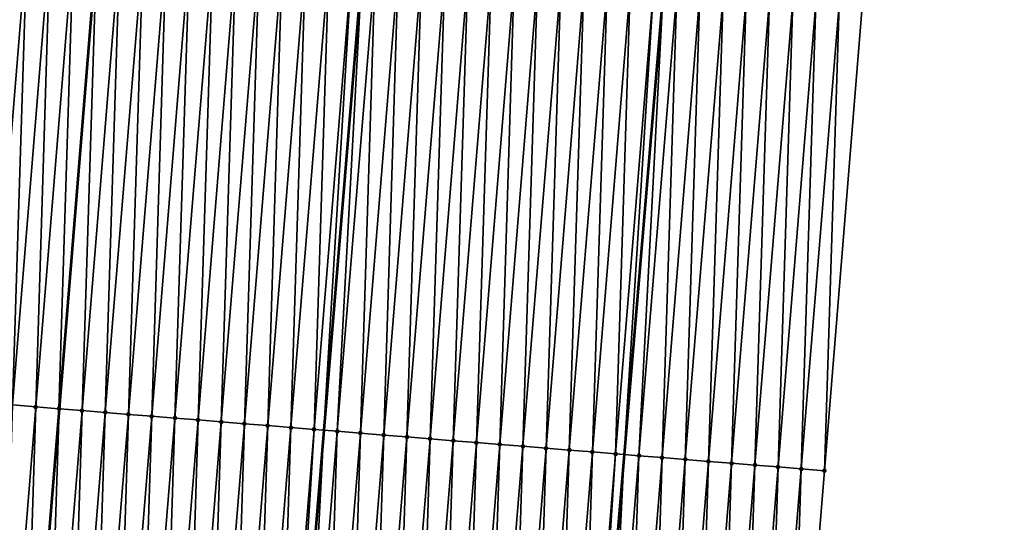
# Model space of a CAD drawing. Header units: feet. Extents: x 2017424 to 2024169, y 808042 to 818730.
# Tile 78 of 256: x 2023600 to 2023643, y 810538 to 810560. Entities that reach past the tile are written whole.
import ezdxf

# ---------------------------------------------------------------- set-up
doc = ezdxf.new("R2010")
doc.units = ezdxf.units.FT
doc.header["$MEASUREMENT"] = 0
for name, color, linetype, lineweight in [('EP_Travel Lane', 172, 'Continuous', 53), ('NB-Road Shots', 141, 'Continuous', 100), ('NB-Road X-Section', 40, 'Continuous', 13), ('STRIPING', 60, 'Continuous', 53)]:
    doc.layers.add(name, color=color, linetype=linetype, lineweight=lineweight)
doc.layers.add('I-77-MM15-17_NB-Surface-BORDER', color=7, linetype='Continuous')
doc.layers.add('I-77-MM15-17_NB-Surface-TIN', color=7, linetype='Continuous')

msp = doc.modelspace()

# ---------------------------------------------------------------- linework, layer by layer
at = {"layer": 'EP_Travel Lane'}
msp.add_polyline3d([(2023636.194975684, 810660.6554825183, 298.1690445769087), (2023634.536789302, 810640.7358832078, 297.4895052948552), (2023632.878651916, 810620.8168724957, 296.7929806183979), (2023631.220537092, 810600.8981328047, 296.0886426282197), (2023629.562454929, 810580.9797854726, 295.3729813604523), (2023627.904400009, 810561.0617654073, 294.647877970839), (2023626.231064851, 810541.1344200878, 293.9291751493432), (2023624.55288147, 810521.2178404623, 293.209604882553), (2023622.874719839, 810501.30151896, 292.4824102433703), (2023621.196554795, 810481.3851569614, 291.7564149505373), (2023619.518263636, 810461.467298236, 291.0746202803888), (2023617.839902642, 810441.5486107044, 290.4173127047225), (2023616.161568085, 810421.6302369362, 289.7507433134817)], dxfattribs=at)
at = {"layer": 'I-77-MM15-17_NB-Surface-BORDER', "color": 3, "linetype": 'Continuous', "lineweight": -3}
msp.add_polyline3d([(2023642.565586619, 810660.1413203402, 298.0679183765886), (2023640.946620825, 810640.2186194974, 297.3859252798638), (2023640.324488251, 810620.2163845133, 296.6617753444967), (2023639.702350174, 810600.2140818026, 295.9395872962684), (2023638.08350016, 810580.2928057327, 295.2164933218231), (2023636.464725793, 810560.3724605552, 294.466545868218), (2023634.838535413, 810540.4378691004, 293.733474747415), (2023633.211074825, 810520.5176756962, 292.9983499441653), (2023631.583581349, 810500.5970797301, 292.2751134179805), (2023628.959330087, 810480.7569502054, 291.580269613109), (2023626.335009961, 810460.9159777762, 290.9103057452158), (2023624.707408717, 810440.9940627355, 290.2260235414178), (2023624.076539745, 810420.9913689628, 289.5225833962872)], dxfattribs=at)
at = {"layer": 'I-77-MM15-17_NB-Surface-TIN', "color": 128, "linetype": 'Continuous', "lineweight": -3}
for points in [[(2023598.955942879, 810543.3430788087, 294.5068675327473), (2023600.580861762, 810563.2619245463, 295.2272324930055), (2023599.584071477, 810563.3419870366, 295.2541436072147)], [(2023598.955942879, 810543.3430788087, 294.5068675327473), (2023599.952681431, 810543.2623769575, 294.4854311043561), (2023600.580861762, 810563.2619245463, 295.2272324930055)], [(2023599.952681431, 810543.2623769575, 294.4854311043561), (2023601.577636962, 810563.1816764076, 295.2056768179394), (2023600.580861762, 810563.2619245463, 295.2272324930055)], [(2023599.952681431, 810543.2623769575, 294.4854311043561), (2023600.949409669, 810543.1815488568, 294.4677230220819), (2023601.577636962, 810563.1816764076, 295.2056768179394)], [(2023600.949409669, 810543.1815488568, 294.4677230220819), (2023602.574409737, 810563.1013984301, 295.1849819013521), (2023601.577636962, 810563.1816764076, 295.2056768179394)], [(2023600.949409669, 810543.1815488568, 294.4677230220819), (2023601.94613971, 810543.1007428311, 294.4493630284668), (2023602.574409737, 810563.1013984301, 295.1849819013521)], [(2023601.94613971, 810543.1007428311, 294.4493630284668), (2023603.571186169, 810563.0211654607, 295.162988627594), (2023602.574409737, 810563.1013984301, 295.1849819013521)], [(2023601.94613971, 810543.1007428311, 294.4493630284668), (2023601.95411268, 810543.1000979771, 294.4491714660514), (2023603.571186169, 810563.0211654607, 295.162988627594)], [(2023603.571186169, 810563.0211654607, 295.162988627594), (2023601.95411268, 810543.1000979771, 294.4491714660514), (2023603.579161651, 810563.0205229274, 295.1628289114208)], [(2023602.942885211, 810543.0201260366, 294.4254147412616), (2023603.579161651, 810563.0205229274, 295.1628289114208), (2023601.95411268, 810543.1000979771, 294.4491714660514)], [(2023602.942885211, 810543.0201260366, 294.4254147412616), (2023604.567956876, 810562.9408620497, 295.1430274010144), (2023603.579161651, 810563.0205229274, 295.1628289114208)], [(2023602.942885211, 810543.0201260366, 294.4254147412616), (2023603.939636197, 810542.9395763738, 294.3994839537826), (2023604.567956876, 810562.9408620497, 295.1430274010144)], [(2023603.939636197, 810542.9395763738, 294.3994839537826), (2023605.564749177, 810562.8608243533, 295.1154010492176), (2023604.567956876, 810562.9408620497, 295.1430274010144)], [(2023603.939636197, 810542.9395763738, 294.3994839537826), (2023604.936373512, 810542.8588593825, 294.3784946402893), (2023605.564749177, 810562.8608243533, 295.1154010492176)], [(2023604.936373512, 810542.8588593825, 294.3784946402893), (2023606.561528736, 810562.7806298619, 295.0922977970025), (2023605.564749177, 810562.8608243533, 295.1154010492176)], [(2023604.936373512, 810542.8588593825, 294.3784946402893), (2023605.933106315, 810542.7780871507, 294.3591366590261), (2023606.561528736, 810562.7806298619, 295.0922977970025)], [(2023605.933106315, 810542.7780871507, 294.3591366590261), (2023607.558292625, 810562.7002425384, 295.0747572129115), (2023606.561528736, 810562.7806298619, 295.0922977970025)], [(2023605.933106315, 810542.7780871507, 294.3591366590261), (2023606.929836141, 810542.6972784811, 294.3408547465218), (2023607.558292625, 810562.7002425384, 295.0747572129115)], [(2023606.929836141, 810542.6972784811, 294.3408547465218), (2023608.55504374, 810562.6196980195, 295.0617512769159), (2023607.558292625, 810562.7002425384, 295.0747572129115)], [(2023606.929836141, 810542.6972784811, 294.3408547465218), (2023607.926571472, 810542.6165372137, 294.3205823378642), (2023608.55504374, 810562.6196980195, 295.0617512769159)], [(2023607.926571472, 810542.6165372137, 294.3205823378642), (2023609.551824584, 810562.5395193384, 295.0381919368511), (2023608.55504374, 810562.6196980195, 295.0617512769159)], [(2023607.926571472, 810542.6165372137, 294.3205823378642), (2023608.923320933, 810542.5359688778, 294.2952029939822), (2023609.551824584, 810562.5395193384, 295.0381919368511)], [(2023608.923320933, 810542.5359688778, 294.2952029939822), (2023610.548603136, 810562.4593124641, 295.0154458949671), (2023609.551824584, 810562.5395193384, 295.0381919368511)], [(2023608.923320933, 810542.5359688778, 294.2952029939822), (2023609.920077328, 810542.4554854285, 294.2673168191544), (2023610.548603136, 810562.4593124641, 295.0154458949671)], [(2023609.920077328, 810542.4554854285, 294.2673168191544), (2023611.545397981, 810562.3793060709, 294.9869165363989), (2023610.548603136, 810562.4593124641, 295.0154458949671)], [(2023609.920077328, 810542.4554854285, 294.2673168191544), (2023610.916831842, 810542.3749789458, 294.2401108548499), (2023611.545397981, 810562.3793060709, 294.9869165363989)], [(2023610.916831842, 810542.3749789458, 294.2401108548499), (2023612.542190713, 810562.2992736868, 294.9591369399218), (2023611.545397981, 810562.3793060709, 294.9869165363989)], [(2023610.916831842, 810542.3749789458, 294.2401108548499), (2023611.913572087, 810542.2942978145, 294.2180625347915), (2023612.542190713, 810562.2992736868, 294.9591369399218)], [(2023611.913572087, 810542.2942978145, 294.2180625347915), (2023613.538964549, 810562.2190087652, 294.9380654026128), (2023612.542190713, 810562.2992736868, 294.9591369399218)], [(2023611.913572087, 810542.2942978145, 294.2180625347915), (2023612.910276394, 810542.2131767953, 294.2090047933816), (2023613.538964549, 810562.2190087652, 294.9380654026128)], [(2023612.910276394, 810542.2131767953, 294.2090047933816), (2023614.535699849, 810562.1382696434, 294.9306732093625), (2023613.538964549, 810562.2190087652, 294.9380654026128)], [(2023612.910276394, 810542.2131767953, 294.2090047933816), (2023613.333153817, 810542.1788750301, 294.2017614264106), (2023614.535699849, 810562.1382696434, 294.9306732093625)], [(2023614.535699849, 810562.1382696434, 294.9306732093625), (2023613.333153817, 810542.1788750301, 294.2017614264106), (2023614.982438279, 810562.102148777, 294.9254530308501)], [(2023613.907002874, 810542.1323271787, 294.1919321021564), (2023614.982438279, 810562.102148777, 294.9254530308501), (2023613.333153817, 810542.1788750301, 294.2017614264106)], [(2023613.907002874, 810542.1323271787, 294.1919321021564), (2023615.532447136, 810562.0576780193, 294.9190261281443), (2023614.982438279, 810562.102148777, 294.9254530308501)], [(2023613.907002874, 810542.1323271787, 294.1919321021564), (2023614.903736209, 810542.0515614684, 294.1723815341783), (2023615.532447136, 810562.0576780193, 294.9190261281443)], [(2023614.903736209, 810542.0515614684, 294.1723815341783), (2023616.529224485, 810561.977456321, 294.8967077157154), (2023615.532447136, 810562.0576780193, 294.9190261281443)], [(2023614.903736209, 810542.0515614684, 294.1723815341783), (2023615.900468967, 810541.9707886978, 294.1530394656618), (2023616.529224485, 810561.977456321, 294.8967077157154)], [(2023615.900468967, 810541.9707886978, 294.1530394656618), (2023617.526003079, 810561.8972499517, 294.8739471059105), (2023616.529224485, 810561.977456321, 294.8967077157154)], [(2023615.900468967, 810541.9707886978, 294.1530394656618), (2023616.897203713, 810541.8900402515, 294.1329790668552), (2023617.526003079, 810561.8972499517, 294.8739471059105)], [(2023616.897203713, 810541.8900402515, 294.1329790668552), (2023618.522775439, 810561.8169668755, 294.8533992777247), (2023617.526003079, 810561.8972499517, 294.8739471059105)], [(2023616.897203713, 810541.8900402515, 294.1329790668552), (2023617.893925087, 810541.8091281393, 294.117751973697), (2023618.522775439, 810561.8169668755, 294.8533992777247)], [(2023617.893925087, 810541.8091281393, 294.117751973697), (2023619.519531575, 810561.7364841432, 294.8386109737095), (2023618.522775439, 810561.8169668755, 294.8533992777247)], [(2023617.893925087, 810541.8091281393, 294.117751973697), (2023618.890648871, 810541.7282455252, 294.1016537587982), (2023619.519531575, 810561.7364841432, 294.8386109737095)], [(2023618.890648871, 810541.7282455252, 294.1016537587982), (2023620.516289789, 810561.6560269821, 294.8230850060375), (2023619.519531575, 810561.7364841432, 294.8386109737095)], [(2023618.890648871, 810541.7282455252, 294.1016537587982), (2023619.887381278, 810541.647468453, 294.0824387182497), (2023620.516289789, 810561.6560269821, 294.8230850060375)], [(2023619.887381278, 810541.647468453, 294.0824387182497), (2023621.513052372, 810561.5756235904, 294.8060079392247), (2023620.516289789, 810561.6560269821, 294.8230850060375)], [(2023619.887381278, 810541.647468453, 294.0824387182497), (2023620.884121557, 810541.5667877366, 294.0603781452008), (2023621.513052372, 810561.5756235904, 294.8060079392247)], [(2023620.884121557, 810541.5667877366, 294.0603781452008), (2023622.509833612, 810561.4954497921, 294.7823077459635), (2023621.513052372, 810561.5756235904, 294.8060079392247)], [(2023620.884121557, 810541.5667877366, 294.0603781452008), (2023621.88086723, 810541.4861730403, 294.036367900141), (2023622.509833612, 810561.4954497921, 294.7823077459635)], [(2023621.88086723, 810541.4861730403, 294.036367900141), (2023623.506618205, 810561.4153172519, 294.7574173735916), (2023622.509833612, 810561.4954497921, 294.7823077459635)], [(2023621.88086723, 810541.4861730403, 294.036367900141), (2023622.877610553, 810541.4055295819, 294.0132070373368), (2023623.506618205, 810561.4153172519, 294.7574173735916)], [(2023622.877610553, 810541.4055295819, 294.0132070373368), (2023624.503400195, 810561.3351526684, 294.7334513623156), (2023623.506618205, 810561.4153172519, 294.7574173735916)], [(2023622.877610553, 810541.4055295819, 294.0132070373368), (2023623.874351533, 810541.3248574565, 293.9908927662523), (2023624.503400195, 810561.3351526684, 294.7334513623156)], [(2023623.874351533, 810541.3248574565, 293.9908927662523), (2023625.500179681, 810561.2549572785, 294.7103740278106), (2023624.503400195, 810561.3351526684, 294.7334513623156)], [(2023623.874351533, 810541.3248574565, 293.9908927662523), (2023624.871099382, 810541.2442693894, 293.966096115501), (2023625.500179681, 810561.2549572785, 294.7103740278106)], [(2023624.871099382, 810541.2442693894, 293.966096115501), (2023626.496963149, 810561.1748108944, 294.6858830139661), (2023625.500179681, 810561.2549572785, 294.7103740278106)], [(2023624.871099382, 810541.2442693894, 293.966096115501), (2023625.867850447, 810541.1637206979, 293.9401366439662), (2023626.496963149, 810561.1748108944, 294.6858830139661)], [(2023625.867850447, 810541.1637206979, 293.9401366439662), (2023627.493753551, 810561.0947498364, 294.6589305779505), (2023626.496963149, 810561.1748108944, 294.6858830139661)], [(2023625.867850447, 810541.1637206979, 293.9401366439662), (2023626.231064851, 810541.1344200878, 293.9291751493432), (2023627.493753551, 810561.0947498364, 294.6589305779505)], [(2023627.493753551, 810561.0947498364, 294.6589305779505), (2023626.231064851, 810541.1344200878, 293.9291751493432), (2023627.904400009, 810561.0617654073, 294.647877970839)], [(2023626.864612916, 810541.0833115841, 293.9100552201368), (2023627.904400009, 810561.0617654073, 294.647877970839), (2023626.231064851, 810541.1344200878, 293.9291751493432)], [(2023626.864612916, 810541.0833115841, 293.9100552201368), (2023628.490543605, 810561.0146844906, 294.6321018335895), (2023627.904400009, 810561.0617654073, 294.647877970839)], [(2023626.864612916, 810541.0833115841, 293.9100552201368), (2023627.861305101, 810541.0020422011, 293.9053788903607), (2023628.490543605, 810561.0146844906, 294.6321018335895)], [(2023627.861305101, 810541.0020422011, 293.9053788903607), (2023629.48729274, 810560.9341156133, 294.6197985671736), (2023628.490543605, 810561.0146844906, 294.6321018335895)], [(2023627.861305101, 810541.0020422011, 293.9053788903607), (2023628.858042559, 810540.9213269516, 293.8843381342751), (2023629.48729274, 810560.9341156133, 294.6197985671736)], [(2023628.858042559, 810540.9213269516, 293.8843381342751), (2023630.484061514, 810560.8537884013, 294.6005239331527), (2023629.48729274, 810560.9341156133, 294.6197985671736)], [(2023628.858042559, 810540.9213269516, 293.8843381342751), (2023629.854780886, 810540.8406223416, 293.862983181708), (2023630.484061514, 810560.8537884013, 294.6005239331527)], [(2023629.854780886, 810540.8406223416, 293.862983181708), (2023631.480832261, 810560.7734854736, 294.5805487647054), (2023630.484061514, 810560.8537884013, 294.6005239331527)], [(2023629.854780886, 810540.8406223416, 293.862983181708), (2023630.851511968, 810540.7598290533, 293.8442470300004), (2023631.480832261, 810560.7734854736, 294.5805487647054)], [(2023630.851511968, 810540.7598290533, 293.8442470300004), (2023632.477599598, 810560.6931405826, 294.5617841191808), (2023631.480832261, 810560.7734854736, 294.5805487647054)], [(2023630.851511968, 810540.7598290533, 293.8442470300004), (2023631.848258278, 810540.6792221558, 293.8200064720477), (2023632.477599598, 810560.6931405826, 294.5617841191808)], [(2023631.848258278, 810540.6792221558, 293.8200064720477), (2023633.474380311, 810560.6129602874, 294.5382713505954), (2023632.477599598, 810560.6931405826, 294.5617841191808)], [(2023631.848258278, 810540.6792221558, 293.8200064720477), (2023632.845018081, 810540.5987804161, 293.7908885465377), (2023633.474380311, 810560.6129602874, 294.5382713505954)], [(2023632.845018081, 810540.5987804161, 293.7908885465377), (2023634.471161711, 810560.5327884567, 294.5145143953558), (2023633.474380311, 810560.6129602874, 294.5382713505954)], [(2023632.845018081, 810540.5987804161, 293.7908885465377), (2023633.841776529, 810540.5183220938, 293.7622603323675), (2023634.471161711, 810560.5327884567, 294.5145143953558)], [(2023633.841776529, 810540.5183220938, 293.7622603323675), (2023635.46794241, 810560.4526079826, 294.4910067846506), (2023634.471161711, 810560.5327884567, 294.5145143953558)], [(2023633.841776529, 810540.5183220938, 293.7622603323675), (2023634.838535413, 810540.4378691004, 293.733474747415), (2023635.46794241, 810560.4526079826, 294.4910067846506)], [(2023634.838535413, 810540.4378691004, 293.733474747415), (2023636.464725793, 810560.3724605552, 294.466545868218), (2023635.46794241, 810560.4526079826, 294.4910067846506)], [(2023599.321916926, 810523.2609618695, 293.7442213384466), (2023600.949409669, 810543.1815488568, 294.4677230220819), (2023599.952681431, 810543.2623769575, 294.4854311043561)], [(2023599.321916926, 810523.2609618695, 293.7442213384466), (2023600.318647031, 810523.1801566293, 293.7258381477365), (2023600.949409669, 810543.1815488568, 294.4677230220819)], [(2023600.318647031, 810523.1801566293, 293.7258381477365), (2023601.94613971, 810543.1007428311, 294.4493630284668), (2023600.949409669, 810543.1815488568, 294.4677230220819)], [(2023600.318647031, 810523.1801566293, 293.7258381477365), (2023600.326620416, 810523.1795122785, 293.7256308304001), (2023601.94613971, 810543.1007428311, 294.4493630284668)], [(2023601.94613971, 810543.1007428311, 294.4493630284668), (2023600.326620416, 810523.1795122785, 293.7256308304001), (2023601.95411268, 810543.1000979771, 294.4491714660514)], [(2023601.315397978, 810523.0996064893, 293.6999214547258), (2023601.95411268, 810543.1000979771, 294.4491714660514), (2023600.326620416, 810523.1795122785, 293.7256308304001)], [(2023601.315397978, 810523.0996064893, 293.6999214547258), (2023602.942885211, 810543.0201260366, 294.4254147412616), (2023601.95411268, 810543.1000979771, 294.4491714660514)], [(2023601.315397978, 810523.0996064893, 293.6999214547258), (2023602.312149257, 810523.0190604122, 293.6738847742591), (2023602.942885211, 810543.0201260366, 294.4254147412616)], [(2023602.312149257, 810523.0190604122, 293.6738847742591), (2023603.939636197, 810542.9395763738, 294.3994839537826), (2023602.942885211, 810543.0201260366, 294.4254147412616)], [(2023602.312149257, 810523.0190604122, 293.6738847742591), (2023603.308894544, 810522.9384409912, 293.6500140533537), (2023603.939636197, 810542.9395763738, 294.3994839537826)], [(2023603.308894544, 810522.9384409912, 293.6500140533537), (2023604.936373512, 810542.8588593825, 294.3784946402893), (2023603.939636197, 810542.9395763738, 294.3994839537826)], [(2023603.308894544, 810522.9384409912, 293.6500140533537), (2023604.305629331, 810522.8576930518, 293.629938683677), (2023604.936373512, 810542.8588593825, 294.3784946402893)], [(2023604.305629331, 810522.8576930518, 293.629938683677), (2023605.933106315, 810542.7780871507, 294.3591366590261), (2023604.936373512, 810542.8588593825, 294.3784946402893)], [(2023604.305629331, 810522.8576930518, 293.629938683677), (2023605.302351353, 810522.7767888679, 293.6144774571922), (2023605.933106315, 810542.7780871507, 294.3591366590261)], [(2023605.302351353, 810522.7767888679, 293.6144774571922), (2023606.929836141, 810542.6972784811, 294.3408547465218), (2023605.933106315, 810542.7780871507, 294.3591366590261)], [(2023605.302351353, 810522.7767888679, 293.6144774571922), (2023606.299089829, 810522.6960860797, 293.5930686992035), (2023606.929836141, 810542.6972784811, 294.3408547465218)], [(2023606.299089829, 810522.6960860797, 293.5930686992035), (2023607.926571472, 810542.6165372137, 294.3205823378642), (2023606.929836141, 810542.6972784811, 294.3408547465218)], [(2023606.299089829, 810522.6960860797, 293.5930686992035), (2023607.295837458, 810522.6154953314, 293.5683512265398), (2023607.926571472, 810542.6165372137, 294.3205823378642)], [(2023607.295837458, 810522.6154953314, 293.5683512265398), (2023608.923320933, 810542.5359688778, 294.2952029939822), (2023607.926571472, 810542.6165372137, 294.3205823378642)], [(2023607.295837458, 810522.6154953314, 293.5683512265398), (2023608.2925846, 810522.5348986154, 293.5438099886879), (2023608.923320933, 810542.5359688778, 294.2952029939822)], [(2023608.2925846, 810522.5348986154, 293.5438099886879), (2023609.920077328, 810542.4554854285, 294.2673168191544), (2023608.923320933, 810542.5359688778, 294.2952029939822)], [(2023608.2925846, 810522.5348986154, 293.5438099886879), (2023609.289342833, 810522.4544376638, 293.5152594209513), (2023609.920077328, 810542.4554854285, 294.2673168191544)], [(2023609.289342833, 810522.4544376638, 293.5152594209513), (2023610.916831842, 810542.3749789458, 294.2401108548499), (2023609.920077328, 810542.4554854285, 294.2673168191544)], [(2023609.289342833, 810522.4544376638, 293.5152594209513), (2023610.286078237, 810522.3736972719, 293.4949611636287), (2023610.916831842, 810542.3749789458, 294.2401108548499)], [(2023610.286078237, 810522.3736972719, 293.4949611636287), (2023611.913572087, 810542.2942978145, 294.2180625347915), (2023610.916831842, 810542.3749789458, 294.2401108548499)], [(2023610.286078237, 810522.3736972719, 293.4949611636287), (2023611.282790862, 810522.2926780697, 293.4828966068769), (2023611.913572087, 810542.2942978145, 294.2180625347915)], [(2023611.282790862, 810522.2926780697, 293.4828966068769), (2023612.910276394, 810542.2131767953, 294.2090047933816), (2023611.913572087, 810542.2942978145, 294.2180625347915)], [(2023611.282790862, 810522.2926780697, 293.4828966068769), (2023611.686318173, 810522.2599308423, 293.4764261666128), (2023612.910276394, 810542.2131767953, 294.2090047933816)], [(2023612.910276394, 810542.2131767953, 294.2090047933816), (2023611.686318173, 810522.2599308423, 293.4764261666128), (2023613.333153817, 810542.1788750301, 294.2017614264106)], [(2023612.279514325, 810522.2117915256, 293.4669144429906), (2023613.333153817, 810542.1788750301, 294.2017614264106), (2023611.686318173, 810522.2599308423, 293.4764261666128)], [(2023612.279514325, 810522.2117915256, 293.4669144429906), (2023613.907002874, 810542.1323271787, 294.1919321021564), (2023613.333153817, 810542.1788750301, 294.2017614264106)], [(2023612.279514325, 810522.2117915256, 293.4669144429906), (2023613.276246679, 810522.1310138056, 293.4477185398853), (2023613.907002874, 810542.1323271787, 294.1919321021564)], [(2023613.276246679, 810522.1310138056, 293.4477185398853), (2023614.903736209, 810542.0515614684, 294.1723815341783), (2023613.907002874, 810542.1323271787, 294.1919321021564)], [(2023613.276246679, 810522.1310138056, 293.4477185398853), (2023614.27298586, 810522.0503196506, 293.4260548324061), (2023614.903736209, 810542.0515614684, 294.1723815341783)], [(2023614.27298586, 810522.0503196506, 293.4260548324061), (2023615.900468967, 810541.9707886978, 294.1530394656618), (2023614.903736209, 810542.0515614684, 294.1723815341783)], [(2023614.27298586, 810522.0503196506, 293.4260548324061), (2023615.269720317, 810521.9695676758, 293.4060986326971), (2023615.900468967, 810541.9707886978, 294.1530394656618)], [(2023615.269720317, 810521.9695676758, 293.4060986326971), (2023616.897203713, 810541.8900402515, 294.1329790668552), (2023615.900468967, 810541.9707886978, 294.1530394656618)], [(2023615.269720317, 810521.9695676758, 293.4060986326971), (2023616.266442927, 810521.8886706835, 293.3904250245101), (2023616.897203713, 810541.8900402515, 294.1329790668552)], [(2023616.266442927, 810521.8886706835, 293.3904250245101), (2023617.893925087, 810541.8091281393, 294.117751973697), (2023616.897203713, 810541.8900402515, 294.1329790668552)], [(2023616.266442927, 810521.8886706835, 293.3904250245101), (2023617.263161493, 810521.8077241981, 293.376213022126), (2023617.893925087, 810541.8091281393, 294.117751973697)], [(2023617.263161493, 810521.8077241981, 293.376213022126), (2023618.890648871, 810541.7282455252, 294.1016537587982), (2023617.893925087, 810541.8091281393, 294.117751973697)], [(2023617.263161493, 810521.8077241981, 293.376213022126), (2023618.259892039, 810521.726924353, 293.3576705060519), (2023618.890648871, 810541.7282455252, 294.1016537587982)], [(2023618.259892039, 810521.726924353, 293.3576705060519), (2023619.887381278, 810541.647468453, 294.0824387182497), (2023618.890648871, 810541.7282455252, 294.1016537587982)], [(2023618.259892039, 810521.726924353, 293.3576705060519), (2023619.25663206, 810521.6462404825, 293.335703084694), (2023619.887381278, 810541.647468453, 294.0824387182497)], [(2023619.25663206, 810521.6462404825, 293.335703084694), (2023620.884121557, 810541.5667877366, 294.0603781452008), (2023619.887381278, 810541.647468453, 294.0824387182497)], [(2023619.25663206, 810521.6462404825, 293.335703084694), (2023620.253375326, 810521.5655963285, 293.3125627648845), (2023620.884121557, 810541.5667877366, 294.0603781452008)], [(2023620.253375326, 810521.5655963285, 293.3125627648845), (2023621.88086723, 810541.4861730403, 294.036367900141), (2023620.884121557, 810541.5667877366, 294.0603781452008)], [(2023620.253375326, 810521.5655963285, 293.3125627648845), (2023621.250114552, 810521.4849027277, 293.2908826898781), (2023621.88086723, 810541.4861730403, 294.036367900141)], [(2023621.250114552, 810521.4849027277, 293.2908826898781), (2023622.877610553, 810541.4055295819, 294.0132070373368), (2023621.88086723, 810541.4861730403, 294.036367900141)], [(2023621.250114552, 810521.4849027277, 293.2908826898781), (2023622.246848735, 810521.4041473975, 293.2710255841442), (2023622.877610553, 810541.4055295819, 294.0132070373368)], [(2023622.246848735, 810521.4041473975, 293.2710255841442), (2023623.874351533, 810541.3248574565, 293.9908927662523), (2023622.877610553, 810541.4055295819, 294.0132070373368)], [(2023622.246848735, 810521.4041473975, 293.2710255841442), (2023623.243595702, 810521.3235485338, 293.2465477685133), (2023623.874351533, 810541.3248574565, 293.9908927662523)], [(2023623.243595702, 810521.3235485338, 293.2465477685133), (2023624.871099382, 810541.2442693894, 293.966096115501), (2023623.874351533, 810541.3248574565, 293.9908927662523)], [(2023623.243595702, 810521.3235485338, 293.2465477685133), (2023624.240350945, 810521.2430509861, 293.2190779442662), (2023624.871099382, 810541.2442693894, 293.966096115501)], [(2023624.240350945, 810521.2430509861, 293.2190779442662), (2023625.867850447, 810541.1637206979, 293.9401366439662), (2023624.871099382, 810541.2442693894, 293.966096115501)], [(2023624.240350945, 810521.2430509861, 293.2190779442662), (2023624.55288147, 810521.2178404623, 293.209604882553), (2023625.867850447, 810541.1637206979, 293.9401366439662)], [(2023625.867850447, 810541.1637206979, 293.9401366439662), (2023624.55288147, 810521.2178404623, 293.209604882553), (2023626.231064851, 810541.1344200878, 293.9291751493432)], [(2023625.237113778, 810521.1626463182, 293.1888652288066), (2023626.231064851, 810541.1344200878, 293.9291751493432), (2023624.55288147, 810521.2178404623, 293.209604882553)], [(2023625.237113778, 810521.1626463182, 293.1888652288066), (2023626.864612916, 810541.0833115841, 293.9100552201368), (2023626.231064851, 810541.1344200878, 293.9291751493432)], [(2023625.237113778, 810521.1626463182, 293.1888652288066), (2023626.233854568, 810521.0819718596, 293.1666198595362), (2023626.864612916, 810541.0833115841, 293.9100552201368)], [(2023626.233854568, 810521.0819718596, 293.1666198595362), (2023627.861305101, 810541.0020422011, 293.9053788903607), (2023626.864612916, 810541.0833115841, 293.9100552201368)], [(2023626.233854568, 810521.0819718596, 293.1666198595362), (2023627.230593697, 810521.001277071, 293.1449748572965), (2023627.861305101, 810541.0020422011, 293.9053788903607)], [(2023627.230593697, 810521.001277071, 293.1449748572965), (2023628.858042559, 810540.9213269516, 293.8843381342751), (2023627.861305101, 810541.0020422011, 293.9053788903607)], [(2023627.230593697, 810521.001277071, 293.1449748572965), (2023628.227336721, 810520.9206299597, 293.1219218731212), (2023628.858042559, 810540.9213269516, 293.8843381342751)], [(2023628.227336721, 810520.9206299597, 293.1219218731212), (2023629.854780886, 810540.8406223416, 293.862983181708), (2023628.858042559, 810540.9213269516, 293.8843381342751)], [(2023628.227336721, 810520.9206299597, 293.1219218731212), (2023629.224067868, 810520.8398374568, 293.1031625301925), (2023629.854780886, 810540.8406223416, 293.862983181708)], [(2023629.224067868, 810520.8398374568, 293.1031625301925), (2023630.851511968, 810540.7598290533, 293.8442470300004), (2023629.854780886, 810540.8406223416, 293.862983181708)], [(2023629.224067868, 810520.8398374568, 293.1031625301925), (2023630.220809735, 810520.7591761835, 293.0805277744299), (2023630.851511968, 810540.7598290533, 293.8442470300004)], [(2023630.220809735, 810520.7591761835, 293.0805277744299), (2023631.848258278, 810540.6792221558, 293.8200064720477), (2023630.851511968, 810540.7598290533, 293.8442470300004)], [(2023630.220809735, 810520.7591761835, 293.0805277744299), (2023631.217560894, 810520.6786286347, 293.0545345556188), (2023631.848258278, 810540.6792221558, 293.8200064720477)], [(2023631.217560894, 810520.6786286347, 293.0545345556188), (2023632.845018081, 810540.5987804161, 293.7908885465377), (2023631.848258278, 810540.6792221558, 293.8200064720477)], [(2023631.217560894, 810520.6786286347, 293.0545345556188), (2023632.214321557, 810520.5981974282, 293.0251055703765), (2023632.845018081, 810540.5987804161, 293.7908885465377)], [(2023632.214321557, 810520.5981974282, 293.0251055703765), (2023633.841776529, 810540.5183220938, 293.7622603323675), (2023632.845018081, 810540.5987804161, 293.7908885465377)], [(2023632.214321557, 810520.5981974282, 293.0251055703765), (2023633.211074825, 810520.5176756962, 292.9983499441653), (2023633.841776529, 810540.5183220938, 293.7622603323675)], [(2023633.211074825, 810520.5176756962, 292.9983499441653), (2023634.838535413, 810540.4378691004, 293.733474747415), (2023633.841776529, 810540.5183220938, 293.7622603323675)]]:
    msp.add_3dface(points, dxfattribs=at)
at = {"layer": 'NB-Road Shots', "lineweight": 100}
for p in [(2023600.949409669, 810543.1815488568, 294.4677230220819), (2023601.94613971, 810543.1007428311, 294.4493630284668), (2023602.942885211, 810543.0201260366, 294.4254147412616), (2023603.939636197, 810542.9395763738, 294.3994839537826), (2023604.936373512, 810542.8588593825, 294.3784946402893), (2023605.933106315, 810542.7780871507, 294.3591366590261), (2023606.929836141, 810542.6972784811, 294.3408547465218), (2023607.926571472, 810542.6165372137, 294.3205823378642), (2023608.923320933, 810542.5359688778, 294.2952029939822), (2023609.920077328, 810542.4554854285, 294.2673168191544), (2023610.916831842, 810542.3749789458, 294.2401108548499), (2023611.913572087, 810542.2942978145, 294.2180625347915), (2023612.910276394, 810542.2131767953, 294.2090047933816), (2023613.907002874, 810542.1323271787, 294.1919321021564), (2023614.903736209, 810542.0515614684, 294.1723815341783), (2023615.900468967, 810541.9707886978, 294.1530394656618), (2023616.897203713, 810541.8900402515, 294.1329790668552), (2023617.893925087, 810541.8091281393, 294.117751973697), (2023618.890648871, 810541.7282455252, 294.1016537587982), (2023619.887381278, 810541.647468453, 294.0824387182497), (2023620.884121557, 810541.5667877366, 294.0603781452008), (2023621.88086723, 810541.4861730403, 294.036367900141), (2023622.877610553, 810541.4055295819, 294.0132070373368), (2023623.874351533, 810541.3248574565, 293.9908927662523), (2023624.871099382, 810541.2442693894, 293.966096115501), (2023625.867850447, 810541.1637206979, 293.9401366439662), (2023626.864612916, 810541.0833115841, 293.9100552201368), (2023627.861305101, 810541.0020422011, 293.9053788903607), (2023628.858042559, 810540.9213269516, 293.8843381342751), (2023629.854780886, 810540.8406223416, 293.862983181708), (2023630.851511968, 810540.7598290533, 293.8442470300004), (2023631.848258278, 810540.6792221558, 293.8200064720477), (2023632.845018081, 810540.5987804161, 293.7908885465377), (2023633.841776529, 810540.5183220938, 293.7622603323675), (2023634.838535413, 810540.4378691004, 293.733474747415)]:
    msp.add_point(p, dxfattribs=at)
at = {"layer": 'NB-Road X-Section', "extrusion": (0.08138077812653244, 0.9961045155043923, 0.03395531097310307), "elevation": 972077.9417757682, "flags": 128}
msp.add_lwpolyline([(-1950914.379409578, -32732.35036725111), (-1950913.379409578, -32732.32156505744), (-1950912.379409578, -32732.29292032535), (-1950911.379409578, -32732.26378559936), (-1950910.379409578, -32732.23953105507), (-1950909.379409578, -32732.22078409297), (-1950908.379409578, -32732.19941681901), (-1950907.379409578, -32732.17836392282), (-1950906.379409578, -32732.17368489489), (-1950905.379409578, -32732.14358611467), (-1950904.379409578, -32732.11761166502), (-1950903.379409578, -32732.09280070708), (-1950902.379409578, -32732.0704735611), (-1950901.379409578, -32732.04729933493), (-1950900.379409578, -32732.02327523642), (-1950899.379409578, -32732.00120193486), (-1950898.379409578, -32731.98197580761), (-1950897.379409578, -32731.96586830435), (-1950896.379409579, -32731.95063242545), (-1950895.379409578, -32731.93056045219), (-1950894.379409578, -32731.91120722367), (-1950893.379409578, -32731.89164537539), (-1950892.379409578, -32731.87456283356), (-1950891.379409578, -32731.86549986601), (-1950890.379409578, -32731.8434388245), (-1950889.379409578, -32731.81621716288), (-1950888.379409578, -32731.78831489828), (-1950887.379409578, -32731.76292091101), (-1950886.379409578, -32731.74263680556), (-1950885.379409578, -32731.72434434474), (-1950884.379409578, -32731.70497519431), (-1950883.379409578, -32731.68397377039), (-1950882.379409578, -32731.65802802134), (-1950881.379409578, -32731.63406591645), (-1950880.379409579, -32731.61569532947), (-1950879.379409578, -32731.59797702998), (-1950878.379409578, -32731.57652823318), (-1950877.379409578, -32731.55161471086), (-1950876.379409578, -32731.52805836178), (-1950875.379409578, -32731.49978863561), (-1950874.379409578, -32731.48328510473), (-1950873.379409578, -32731.46643549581), (-1950872.379409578, -32731.44941407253), (-1950871.379409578, -32731.43193722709), (-1950870.379409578, -32731.4094087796), (-1950869.379409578, -32731.38480217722), (-1950869.313947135, -32731.38338269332), (-1950869.213947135, -32731.38239629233), (-1950868.379409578, -32731.39500716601), (-1950868.129661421, -32731.39885334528), (-1950867.379409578, -32731.42662402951), (-1950866.379409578, -32731.43787252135), (-1950865.379409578, -32731.46275764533), (-1950864.379409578, -32731.48349486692), (-1950863.379409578, -32731.49809399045)], dxfattribs=at)
at = {"layer": 'STRIPING'}
for points in [[(2023611.673668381, 810662.6300788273, 298.6866962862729), (2023610.054732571, 810642.7077435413, 297.9941570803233), (2023608.435810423, 810622.7855763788, 297.2967682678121), (2023606.816906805, 810602.8636372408, 296.5928010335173), (2023605.198025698, 810582.9419751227, 295.8808428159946), (2023603.579161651, 810563.0205229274, 295.1628289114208), (2023601.95411268, 810543.1000979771, 294.4491714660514), (2023600.326620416, 810523.1795122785, 293.7256308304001), (2023598.699150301, 810503.2591976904, 292.9940838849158), (2023597.071638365, 810483.3383712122, 292.277653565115), (2023595.444044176, 810463.4165379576, 291.5909557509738), (2023593.816375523, 810443.493793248, 290.9311740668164), (2023592.188699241, 810423.5709551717, 290.2741491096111)], [(2023623.253886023, 810661.6986491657, 298.4114020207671), (2023621.59959188, 810641.7792937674, 297.7158083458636), (2023619.945262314, 810621.8595118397, 297.0325192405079), (2023618.290962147, 810601.9400839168, 296.3390192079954), (2023616.636669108, 810582.0207418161, 295.6430418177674), (2023614.982438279, 810562.102148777, 294.9254530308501), (2023613.333153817, 810542.1788750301, 294.2017614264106), (2023611.686318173, 810522.2599308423, 293.4764261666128), (2023610.039501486, 810502.3412159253, 292.7443196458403), (2023608.392615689, 810482.4216651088, 292.0369018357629), (2023606.745677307, 810462.5014782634, 291.3482645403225), (2023605.098677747, 810442.580551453, 290.6814838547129), (2023603.451639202, 810422.6591531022, 290.0286321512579)]]:
    msp.add_polyline3d(points, dxfattribs=at)

doc.saveas('drawing.dxf')
